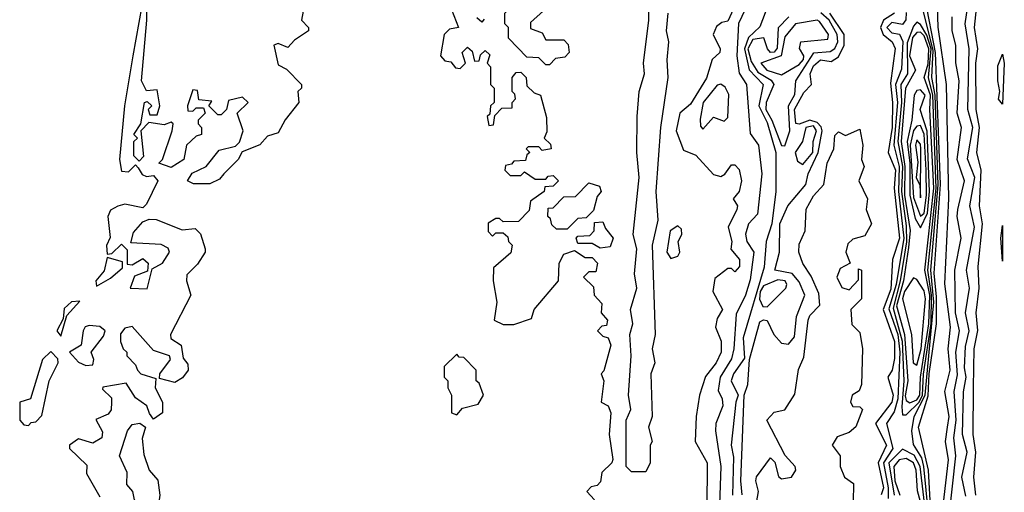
# Model space of a CAD drawing. Extents: x 2889633 to 3052318, y 540750 to 918690.
# Tile 97 of 256: x 3044370 to 3047130, y 622283 to 623607. Entities that reach past the tile are written whole.
import ezdxf

# ---------------------------------------------------------------- set-up
doc = ezdxf.new("R2010")
doc.units = 0

msp = doc.modelspace()

# ---------------------------------------------------------------- linework, layer by layer
at = {"layer": '0CON02XD'}
for points in [[(3045855, 623480), (3045845, 623480), (3045825, 623500), (3045791.7, 623501.7), (3045740, 623555), (3045740, 623585), (3045730, 623595), (3045730, 623625), (3045758.3, 623651.7), (3045761.7, 623668.3), (3045775, 623680), (3045817, 623667), (3045840, 623645), (3045838.3, 623631.7), (3045801.7, 623598.3), (3045801.7, 623581.7), (3045835, 623570), (3045845, 623550), (3045895, 623550), (3045907, 623537), (3045910, 623515), (3045898.3, 623501.7), (3045871.7, 623498.3), (3045855, 623480)], [(3046392, 623685), (3046355, 623602.5), (3046338.3, 623598.3)], [(3045167.5, 623645), (3045160, 623605), (3045180, 623585), (3045180, 623575), (3045140.7, 623549.3), (3045121.7, 623528.3), (3045095, 623540), (3045082.5, 623535), (3045095, 623480), (3045118.3, 623468.3), (3045160, 623425), (3045160, 623415), (3045150, 623405), (3045152.5, 623375), (3045113.9, 623326.1), (3045095, 623290), (3045065, 623280), (3045043.6, 623256.4), (3044993.3, 623236.7), (3044982.5, 623215), (3044942.5, 623175), (3044930, 623160), (3044903, 623147), (3044857, 623147), (3044840, 623155), (3044853.6, 623176.4), (3044892.5, 623195), (3044929.3, 623240.7), (3044975, 623252.5), (3044986.2, 623263.8), (3044996.7, 623295), (3044980, 623345), (3045010, 623375), (3044995, 623390), (3044955, 623380), (3044950, 623355), (3044935, 623340), (3044925, 623340), (3044900, 623365), (3044908.3, 623378.3), (3044871.7, 623381.7), (3044868.3, 623408.3), (3044855, 623410), (3044840, 623365), (3044841.7, 623351.7), (3044855, 623350), (3044865, 623360), (3044885, 623360), (3044890, 623345), (3044870, 623325), (3044870, 623315), (3044880, 623305), (3044880, 623285), (3044865, 623280), (3044837.5, 623255), (3044830, 623215), (3044795, 623192.5), (3044760, 623205), (3044770, 623215), (3044797.5, 623295), (3044800, 623315), (3044795, 623320), (3044775, 623312.5), (3044731.7, 623318.3), (3044710, 623295), (3044717, 623223), (3044705, 623210), (3044690, 623225), (3044690, 623265), (3044700, 623275), (3044690, 623285), (3044710, 623315), (3044720, 623375), (3044727, 623377), (3044740, 623365), (3044730, 623355), (3044735, 623340), (3044755, 623340), (3044762.5, 623365), (3044755, 623410), (3044725, 623407.5), (3044711.2, 623435), (3044726.2, 623605), (3044725, 623670)], [(3046186.7, 623625), (3046182.5, 623575), (3046188.8, 623545), (3046183.8, 623493.8), (3046186.7, 623445), (3046166, 623305), (3046153.3, 623125), (3046158.8, 623045), (3046143.3, 622975), (3046151.2, 622725), (3046143.3, 622685), (3046150, 622645), (3046138.8, 622615), (3046143.3, 622495), (3046132.5, 622465), (3046142.5, 622425), (3046137.5, 622415), (3046137.5, 622365), (3046125, 622340), (3046085, 622340), (3046070, 622355), (3046070, 622485), (3046083.3, 622515), (3046076.2, 622555), (3046084, 622665), (3046080, 622725), (3046088.8, 622755), (3046082, 622795), (3046100, 622855), (3046093.3, 622895), (3046100, 622965), (3046090, 623005), (3046106.7, 623165), (3046100, 623235), (3046101.2, 623335), (3046106.7, 623405), (3046121.2, 623455), (3046118.8, 623485), (3046133.3, 623605), (3046132.5, 623675)], [(3046412.9, 623655), (3046384.5, 623595.5), (3046380.4, 623505), (3046386.9, 623456.9), (3046407.1, 623425), (3046418, 623288), (3046440.8, 623255), (3046450, 623175), (3046437.9, 623062.1), (3046413.3, 623035), (3046404.1, 623005.9), (3046408, 622985), (3046427.5, 622955), (3046417.6, 622877.6), (3046404.4, 622835), (3046378, 622782), (3046372.2, 622685), (3046365, 622656.7), (3046333.1, 622605), (3046327.7, 622567.7), (3046339.2, 622545), (3046340.6, 622525), (3046321.2, 622475), (3046320, 622455), (3046335.5, 622355), (3046330, 622195)], [(3046810.3, 619435), (3046827.8, 620005), (3046856.8, 620325), (3046865.3, 620495.3), (3046887, 620673), (3046899.5, 621025), (3046892.4, 621175), (3046910, 621345), (3046906.9, 621445), (3046923.6, 621575), (3046929.1, 621715), (3046921.6, 621915), (3046932.9, 622075), (3046917.7, 622345), (3046889.5, 622465), (3046917, 622553), (3046919.5, 622615), (3046939.7, 622755), (3046939.9, 622830.1), (3046933, 622897), (3046951.2, 623145), (3046937.4, 623515), (3046907.9, 623665)], [(3046953.6, 622205), (3046973.2, 622373.2), (3046965.5, 622425), (3046971.1, 622465), (3046975.5, 622495), (3046963.1, 622565), (3046977.8, 622625), (3046972.5, 622685), (3046978.9, 622745), (3046963.4, 622866.6), (3046974.5, 623105.5), (3046968.1, 623425), (3046944.5, 623585.5), (3046942, 623675)], [(3047021.7, 622271.7), (3047011.4, 622325), (3047025.7, 622395), (3047013.1, 622445), (3047015.7, 622564.3), (3047023.1, 622605), (3047018.8, 622631.2), (3047021.4, 622691.4), (3047031.9, 622735), (3047021.4, 622785), (3047032.5, 622855), (3047024.2, 622905), (3047046.7, 623025), (3047032.9, 623085), (3047047.3, 623165), (3047027, 623217), (3047041.5, 623305), (3047028.1, 623355), (3047031.4, 623525), (3047020, 623595), (3047030.6, 623665)], [(3047050.6, 622275), (3047044.2, 622325), (3047050.6, 622395), (3047042.9, 622445), (3047043.3, 622576.7), (3047045.6, 622685), (3047055.6, 622735.6), (3047051.4, 622785), (3047059.4, 622855), (3047057.1, 622915), (3047068.5, 623035), (3047060, 623085), (3047065.5, 623185), (3047053.1, 623235), (3047060, 623305), (3047051.1, 623355), (3047050, 623485), (3047055.5, 623525), (3047046.9, 623585), (3047054.4, 623665)], [(3044712.5, 623645), (3044686.7, 623505), (3044663.8, 623365), (3044650, 623215), (3044655, 623182.5), (3044675, 623180), (3044695, 623200), (3044701.7, 623191.7), (3044713, 623173), (3044725, 623167.5), (3044745, 623170), (3044757.5, 623155), (3044725, 623090), (3044715, 623080), (3044665, 623090), (3044645, 623083.8), (3044625, 623073.3), (3044617.5, 623055), (3044623.6, 622996.4), (3044613.8, 622973.8), (3044615, 622950), (3044628.3, 622951.7), (3044655, 622977.5), (3044671.7, 622961.7), (3044671.7, 622921.7), (3044685, 622920), (3044715, 622937.5), (3044730, 622925), (3044728.3, 622901.7), (3044691.7, 622888.3), (3044680, 622855), (3044727.5, 622852.5), (3044741.7, 622908.3), (3044770, 622925), (3044790, 622955), (3044786.4, 622966.4), (3044766.4, 622976.4), (3044681.7, 622981.7), (3044689.3, 623010.7), (3044715, 623040), (3044732.5, 623047.5), (3044753, 623047), (3044825, 623017.5), (3044861.7, 623021.7), (3044877, 623007), (3044890, 622965), (3044890, 622955), (3044868.3, 622921.7), (3044838.3, 622891.7), (3044837.5, 622875), (3044850, 622835), (3044792.5, 622725), (3044793.6, 622713.6), (3044822.5, 622695), (3044828.3, 622658.3), (3044841.7, 622641.7), (3044842.5, 622625), (3044826.4, 622603.6), (3044805, 622590), (3044761.7, 622601.7), (3044762.5, 622615), (3044792.5, 622655), (3044790, 622665), (3044745, 622680), (3044685, 622746.7), (3044665, 622742.5), (3044653, 622727), (3044652.5, 622705), (3044660, 622685), (3044670, 622675), (3044670, 622665), (3044695, 622640), (3044700, 622625), (3044710, 622615), (3044751.7, 622601.7), (3044750, 622575), (3044770, 622535), (3044770, 622505), (3044745, 622487.5), (3044733.6, 622503.6), (3044726.7, 622525), (3044695, 622547.5), (3044668.3, 622588.3), (3044603, 622577), (3044601.7, 622571.7), (3044627, 622547), (3044627.5, 622535), (3044626.7, 622513.3), (3044618.3, 622501.7), (3044583, 622487), (3044601.7, 622451.7), (3044600, 622435), (3044575, 622420), (3044535, 622432.5), (3044510, 622415), (3044510, 622405), (3044558.3, 622358.3), (3044557.5, 622335), (3044595, 622270)], [(3045580, 623635), (3045600, 623585), (3045575, 623580), (3045560, 623565), (3045550, 623505), (3045561.7, 623491.7), (3045578.3, 623488.3), (3045591.7, 623471.7), (3045605, 623470), (3045620, 623485), (3045610, 623515), (3045625, 623530), (3045638.3, 623518.3), (3045645, 623490), (3045658.3, 623491.7), (3045661.7, 623508.3), (3045675, 623520), (3045688.3, 623508.3), (3045680, 623485), (3045690, 623475), (3045690, 623425), (3045700, 623415), (3045700, 623375), (3045690, 623365), (3045688.3, 623341.7), (3045680, 623335), (3045685, 623310), (3045698.3, 623311.7), (3045701.7, 623338.3), (3045721.7, 623358.3), (3045750, 623360), (3045750, 623375), (3045760, 623385), (3045758.3, 623398.3), (3045750, 623405), (3045750, 623445), (3045761.7, 623458.3), (3045775, 623460), (3045790, 623445), (3045791.7, 623421.7), (3045811.7, 623401.7), (3045830, 623395), (3045847, 623333), (3045847.5, 623292.5), (3045840, 623275), (3045858.3, 623258.3), (3045860, 623245), (3045835, 623240), (3045825, 623250), (3045795, 623250), (3045790, 623245), (3045800, 623235), (3045791.7, 623228.3), (3045788.3, 623211.7), (3045755, 623210), (3045748.3, 623201.7), (3045731.7, 623198.3), (3045730, 623185), (3045745, 623170), (3045775, 623170), (3045785, 623180), (3045815, 623160), (3045845, 623160), (3045851.7, 623168.3), (3045865, 623170), (3045880, 623155), (3045865, 623140), (3045841.7, 623138.3), (3045840, 623125), (3045801.7, 623098.3), (3045798.3, 623071.7), (3045768.3, 623041.7), (3045725, 623040), (3045715, 623050), (3045705, 623050), (3045683, 623037), (3045683, 623013), (3045695, 623000), (3045705, 623010), (3045725, 623010), (3045738.3, 622998.3), (3045740, 622985), (3045750, 622975), (3045746.4, 622953.6), (3045698.3, 622911.7), (3045697.5, 622875), (3045707.5, 622815), (3045700, 622765), (3045725, 622752.5), (3045755, 622752.5), (3045805, 622770), (3045812.5, 622795), (3045880, 622875), (3045882.5, 622925), (3045895, 622950), (3045925, 622960), (3045955, 622940), (3045975, 622940), (3045990, 622925), (3045985, 622900), (3045965, 622900), (3045950, 622885), (3045978.3, 622858.3), (3045980, 622835), (3046001.7, 622811.7), (3046000, 622785), (3046017.5, 622765), (3046015, 622750), (3046001.7, 622748.3), (3045990, 622735), (3046005, 622720), (3046020, 622715), (3046027.5, 622695), (3046007, 622623), (3046000, 622615), (3046007.5, 622595), (3046000, 622535), (3046020, 622525), (3046027.5, 622505), (3046022.5, 622445), (3046032.5, 622375), (3046030, 622365), (3046001.7, 622338.3), (3045998.3, 622311.7), (3045988.3, 622301.7), (3045971.7, 622298.3), (3045960, 622285), (3045981.7, 622261.7)], [(3046467.5, 623645), (3046445, 623586.2), (3046413.4, 623556.6), (3046401.6, 623525), (3046415, 623465.8), (3046454, 623425), (3046442.2, 623365), (3046465, 623318.8), (3046489.1, 623235), (3046490, 623125), (3046478, 623035), (3046462.2, 622985), (3046456.8, 622913.2), (3046398.2, 622715), (3046401.7, 622658.3), (3046371.1, 622615), (3046364.7, 622595.3), (3046384.3, 622555), (3046377.1, 622535), (3046364.6, 622415), (3046370.9, 622380.9), (3046368.1, 622275)], [(3046395.6, 622275.6), (3046391.4, 622315), (3046401.2, 622555), (3046411.1, 622585), (3046415.4, 622654.6), (3046445, 622760), (3046455, 622766), (3046465, 622763.8), (3046483.6, 622725), (3046505, 622700.9), (3046525, 622697.3), (3046542.1, 622717.9), (3046547.9, 622775), (3046570.6, 622835), (3046555, 622872), (3046535, 622895.7), (3046486.7, 622905), (3046500, 622955), (3046501.2, 623035), (3046523.3, 623085), (3046573.5, 623145), (3046580, 623175), (3046608, 623235), (3046619.2, 623295), (3046616.6, 623306.6), (3046605, 623318.9), (3046585, 623325.4), (3046555, 623314), (3046546, 623316), (3046541.8, 623355), (3046567.8, 623402.2), (3046590, 623425), (3046585.6, 623455), (3046595, 623477.5), (3046615, 623494.3), (3046645, 623489.2), (3046665, 623502.5), (3046681.5, 623535), (3046681.1, 623565), (3046640.5, 623625)], [(3046515, 623253.3), (3046528.5, 623295), (3046524.6, 623365.4), (3046543.2, 623396.8), (3046546, 623435), (3046595.8, 623514.2), (3046642.1, 623517.9), (3046655, 623526), (3046663.5, 623545), (3046661.5, 623565), (3046638.9, 623605), (3046615.8, 623625.8)], [(3046822, 623625), (3046791.5, 623605), (3046783.2, 623585), (3046790.5, 623565), (3046816, 623545), (3046824, 623526), (3046810.9, 623429.1), (3046816.9, 623375), (3046815.3, 623305), (3046804.4, 623235), (3046824.6, 623185), (3046821.5, 623135), (3046836.6, 622995), (3046816.7, 622935), (3046811.5, 622851.5), (3046790.5, 622795), (3046821.8, 622705), (3046822.1, 622657.9), (3046815.4, 622624.6), (3046803.8, 622605), (3046818.8, 622555), (3046814.4, 622535), (3046768.9, 622475), (3046799.5, 622415), (3046776.2, 622365), (3046791.2, 622295), (3046784.4, 622275.6)], [(3046855, 623626.7), (3046854.2, 623605.8), (3046845, 623593.3), (3046815, 623598.6), (3046801.1, 623585), (3046815, 623570), (3046835.8, 623565.8), (3046845.4, 623545.4), (3046841.8, 623468.2), (3046825.4, 623425), (3046830.9, 623375), (3046820.6, 623255), (3046835.2, 623195), (3046833.2, 623125), (3046847.9, 622995), (3046826.6, 622865), (3046806.7, 622796.7), (3046831.2, 622725), (3046836.7, 622675), (3046831.8, 622545), (3046821.5, 622508.5), (3046800, 622475), (3046817.5, 622405), (3046791.1, 622365), (3046804.7, 622295), (3046804.6, 622265.4)], [(3046923.3, 622165), (3046904.7, 622355), (3046899, 622379), (3046875, 622416.7), (3046870.9, 622455), (3046877.5, 622495), (3046908.4, 622555), (3046932.8, 622815), (3046924, 622905), (3046944.3, 623144.3), (3046936.3, 623395), (3046927.1, 623445), (3046930.7, 623520.7), (3046898.5, 623648.5)], [(3045671.7, 623608.3), (3045665, 623600), (3045651.7, 623611.7)], [(3046338.3, 623598.3), (3046322.9, 623587.1), (3046314.3, 623565), (3046333.3, 623525), (3046332.5, 623515), (3046311.2, 623495), (3046295, 623442.5), (3046250.4, 623369.6), (3046220, 623345), (3046210, 623295), (3046230.7, 623240.7), (3046265, 623226.7), (3046315, 623173.3), (3046335, 623167.5), (3046346.4, 623173.6), (3046365, 623200), (3046375, 623200), (3046387, 623187), (3046393.3, 623155), (3046386.7, 623125), (3046370, 623105), (3046382.5, 623085), (3046380, 623075), (3046356.2, 623025), (3046366, 622985), (3046363.6, 622963.6), (3046387.5, 622935), (3046387.5, 622915), (3046375, 622900), (3046365, 622910), (3046355, 622910), (3046318.3, 622881.7), (3046312.5, 622845), (3046340, 622795), (3046325, 622770), (3046320, 622745), (3046336.4, 622706.4), (3046336.7, 622675), (3046322.5, 622645), (3046292.7, 622607.3), (3046276, 622555), (3046266, 622495), (3046263.8, 622425), (3046296.7, 622365), (3046296.2, 622235)], [(3046526.2, 623615), (3046496.1, 623583.9), (3046493.2, 623526.8), (3046485, 623515.8), (3046474.6, 623514.6), (3046465.8, 623525), (3046455.7, 623555.7), (3046425, 623550.8), (3046411.2, 623525), (3046420.3, 623489.7), (3046439.5, 623459.5), (3046476.9, 623436.9), (3046484.3, 623425), (3046462.7, 623375), (3046461.3, 623355), (3046478.8, 623325), (3046505, 623253.8), (3046515, 623253.3)], [(3046505, 623452.5), (3046555, 623481.4), (3046566.9, 623495), (3046568.1, 623505), (3046555.5, 623525.5), (3046560, 623545), (3046635, 623552.5), (3046637.5, 623565), (3046611.7, 623601.7), (3046605, 623605.6), (3046544.6, 623595.4), (3046515, 623558.8), (3046504.6, 623505.4), (3046447.5, 623485), (3046464, 623465), (3046505, 623452.5)], [(3046855, 622500), (3046891.2, 622535), (3046900.9, 622555), (3046903.6, 622613.6), (3046924.6, 622755.4), (3046926.3, 622835), (3046915.6, 622905), (3046938.6, 623135), (3046929.8, 623395), (3046917.2, 623445), (3046924.6, 623525), (3046913.1, 623563.1), (3046895, 623593.1), (3046885, 623600), (3046875, 623588), (3046857.9, 623542.1), (3046858.5, 623455), (3046840, 623425), (3046841.8, 623375), (3046831.4, 623265), (3046844.3, 623195), (3046841.9, 623125), (3046855, 623028.8), (3046855.9, 622984.1), (3046838.4, 622875), (3046818.4, 622798.4), (3046843.7, 622706.3), (3046848.6, 622595), (3046842.4, 622522.4), (3046845, 622500), (3046855, 622500)], [(3046975.7, 622215), (3046994.5, 622385), (3046988.1, 622435), (3046994.6, 622485), (3046989.4, 622565), (3046998.7, 622611.3), (3046994.5, 622675.5), (3047004.3, 622735), (3046993.3, 622785), (3046991.4, 622905), (3047008.8, 622995), (3046998, 623055), (3047000, 623075), (3047018.8, 623155), (3046997.5, 623215), (3047010, 623305), (3046998, 623345), (3047003.8, 623435), (3046993.9, 623486.1), (3046993.8, 623535), (3046983.8, 623575), (3046983.8, 623615)], [(3046865, 622533.6), (3046885, 622541.3), (3046893.3, 622555), (3046895.2, 622605), (3046918.7, 622755), (3046920.8, 622835), (3046907.6, 622905), (3046932.8, 623135), (3046920.9, 623355), (3046923.5, 623395), (3046905.3, 623445), (3046916.7, 623483.3), (3046918.8, 623525), (3046905, 623561.8), (3046895, 623571.8), (3046885, 623571.1), (3046873.1, 623556.9), (3046864.7, 623505), (3046880.6, 623465), (3046853.2, 623415), (3046840.7, 623265), (3046851.4, 623195), (3046850.5, 623115), (3046866.5, 623016.5), (3046861.4, 622968.6), (3046847.4, 622875), (3046827.9, 622805), (3046850, 622725), (3046860, 622595), (3046852.5, 622552.5), (3046855, 622540), (3046865, 622533.6)], [(3047125, 623370), (3047114.1, 623384.1), (3047117.5, 623405), (3047112, 623435), (3047112.3, 623477.7), (3047125, 623510), (3047130, 623485), (3047125, 623370)], [(3046285, 623300), (3046315, 623333.8), (3046345, 623322.5), (3046355, 623332.5), (3046357.4, 623397.4), (3046347.5, 623417.5), (3046335, 623426), (3046325, 623423.3), (3046285.7, 623374.3), (3046277.5, 623327.5), (3046278.3, 623308.3), (3046285, 623300)], [(3046895, 623023.3), (3046914.8, 623065), (3046920.2, 623125), (3046913.9, 623293.9), (3046894, 623355), (3046907.8, 623395), (3046895, 623410.5), (3046885, 623408.1), (3046877.5, 623395), (3046871.2, 623325), (3046857.4, 623265), (3046864.8, 623205), (3046865.2, 623115), (3046879.9, 623049.9), (3046895, 623023.3)], [(3046433.2, 622243.2), (3046441.4, 622285), (3046433.1, 622315), (3046435, 622326.2), (3046475, 622378.8), (3046487, 622367), (3046496.9, 622326.9), (3046505, 622320), (3046533.8, 622325), (3046545.8, 622345), (3046544.2, 622355), (3046515.8, 622385.8), (3046464.4, 622485), (3046485, 622507.5), (3046515, 622513.8), (3046542.4, 622557.6), (3046553.4, 622626.6), (3046568.3, 622661.7), (3046580, 622765), (3046585, 622778), (3046613.2, 622806.8), (3046610, 622840), (3046588.5, 622888.5), (3046565, 622923.8), (3046554.3, 622955.7), (3046555, 622977.5), (3046572, 623015), (3046574.5, 623075.5), (3046595, 623113.3), (3046623.8, 623145), (3046633.8, 623205), (3046652.5, 623245), (3046655, 623282.5), (3046665, 623292.5), (3046685, 623282.5), (3046725, 623300), (3046733.3, 623255), (3046730, 623215), (3046737.5, 623195), (3046722.5, 623155), (3046746.7, 623105), (3046742.5, 623075), (3046757.5, 623035), (3046738.8, 623001.2), (3046705, 622992), (3046691.1, 622978.9), (3046685.5, 622955), (3046697.5, 622925), (3046670.2, 622909.8), (3046660.6, 622885), (3046675, 622856.7), (3046695, 622850), (3046721.7, 622878.3), (3046721.7, 622908.3), (3046730, 622905), (3046730, 622825), (3046700, 622795), (3046703, 622753), (3046725, 622730), (3046732.5, 622685), (3046730, 622585), (3046723, 622567), (3046703.3, 622555), (3046698.8, 622535), (3046705, 622523.3), (3046725, 622522.5), (3046732.5, 622515), (3046713.9, 622466.1), (3046695, 622450), (3046661.7, 622438.3), (3046647.5, 622415), (3046670, 622385), (3046670, 622355), (3046682.5, 622325), (3046707, 622307), (3046706.2, 622255)], [(3046565, 623201.2), (3046593.5, 623235), (3046594.3, 623265), (3046603.5, 623295), (3046595, 623309.6), (3046573.5, 623305), (3046564.4, 623265), (3046543.8, 623235), (3046550.3, 623210.3), (3046565, 623201.2)], [(3046895, 623056), (3046905, 623064.2), (3046912.1, 623115), (3046911.4, 623185), (3046905.6, 623285.6), (3046895, 623310), (3046885, 623308.6), (3046875, 623295.8), (3046866.4, 623255), (3046875, 623108.8), (3046895, 623056)], [(3046895, 623107.5), (3046896.2, 623245), (3046895, 623257.5), (3046885, 623270), (3046880.6, 623255), (3046887.5, 623207.5), (3046883.3, 623165), (3046893, 623143), (3046895, 623107.5)], [(3045905, 623020), (3045875, 623020), (3045861.7, 623031.7), (3045858.3, 623048.3), (3045850, 623055), (3045851.7, 623078.3), (3045865, 623080), (3045895, 623110), (3045928.3, 623111.7), (3045965, 623150), (3045995, 623140), (3046000, 623125), (3045988.3, 623111.7), (3045978.3, 623071.7), (3045958.3, 623051.7), (3045935, 623050), (3045905, 623020)], [(3045997, 622967), (3045975, 622980), (3045935, 622980), (3045930, 622995), (3045935, 623000), (3045968.3, 623001.7), (3045980, 623015), (3045981.7, 623038.3), (3046005, 623040), (3046011.7, 623021.7), (3046033.3, 622995), (3046025, 622970), (3045997, 622967)], [(3046195, 622937.5), (3046215, 622943.8), (3046220, 622955), (3046216.2, 622985), (3046226.2, 623005), (3046225, 623020), (3046215, 623028.8), (3046193.8, 623015), (3046183.8, 622955), (3046195, 622937.5)], [(3047125, 622930), (3047120, 622995), (3047125, 623030), (3047125, 622930)], [(3044585, 622860), (3044625, 622882.5), (3044658.3, 622911.7), (3044658.3, 622928.3), (3044615, 622940), (3044607, 622903), (3044583.3, 622875), (3044585, 622860)], [(3046465, 622802.5), (3046517.5, 622855), (3046520.8, 622865), (3046515.5, 622875.5), (3046495, 622878.2), (3046455, 622860.8), (3046445.6, 622845), (3046443.8, 622823.8), (3046453.4, 622803.4), (3046465, 622802.5)], [(3046885, 622638.6), (3046897, 622685), (3046908.9, 622825), (3046905, 622847.3), (3046885, 622878.8), (3046875, 622883.8), (3046850, 622845), (3046844.4, 622824.4), (3046870.3, 622725), (3046874.1, 622645), (3046885, 622638.6)], [(3044485, 622720), (3044501.7, 622778.3), (3044538.3, 622818.3), (3044515, 622816.7), (3044495, 622797.5), (3044491.7, 622768.3), (3044473.8, 622735), (3044485, 622720)], [(3044555, 622637.5), (3044575, 622640), (3044577.5, 622655), (3044570, 622675), (3044605, 622720), (3044610, 622735), (3044595, 622747.5), (3044565, 622750), (3044553.6, 622746.4), (3044547.5, 622735), (3044542.5, 622695), (3044510, 622675), (3044535, 622647.5), (3044555, 622637.5)], [(3044395, 622470), (3044401.7, 622478.3), (3044415, 622480), (3044431.7, 622498.3), (3044452.5, 622595), (3044477.5, 622645), (3044477, 622657), (3044457, 622677), (3044434, 622655), (3044400, 622545), (3044370, 622535), (3044370, 622485), (3044381.7, 622471.7), (3044395, 622470)], [(3045595, 622500), (3045611.7, 622518.3), (3045655, 622530), (3045670, 622555), (3045658.3, 622588.3), (3045650, 622595), (3045650, 622625), (3045615, 622660), (3045601.7, 622661.7), (3045595, 622670), (3045560, 622635), (3045560, 622605), (3045570, 622595), (3045570, 622575), (3045580, 622555), (3045580, 622505), (3045595, 622500)], [(3044735, 622237.5), (3044711.7, 622241.7), (3044691.7, 622261.7), (3044687.5, 622285), (3044670, 622305), (3044671.7, 622338.3), (3044650, 622385), (3044672.5, 622455), (3044685, 622472.5), (3044706.4, 622476.4), (3044722.5, 622465), (3044713.6, 622433.6), (3044718.3, 622388.3), (3044732.5, 622345), (3044757, 622317), (3044763.3, 622275), (3044760, 622255), (3044745, 622242.5), (3044735, 622237.5)], [(3046917, 622165), (3046894.1, 622355), (3046877, 622387), (3046845, 622403.3), (3046806.2, 622365), (3046820.8, 622275)], [(3046901.5, 622231.5), (3046886.5, 622286.5), (3046882.9, 622345), (3046875.3, 622365.3), (3046855, 622377.3), (3046835, 622373.6), (3046820, 622355), (3046822.7, 622315), (3046837.5, 622275)]]:
    msp.add_lwpolyline(points, dxfattribs=at)

doc.saveas('drawing.dxf')
